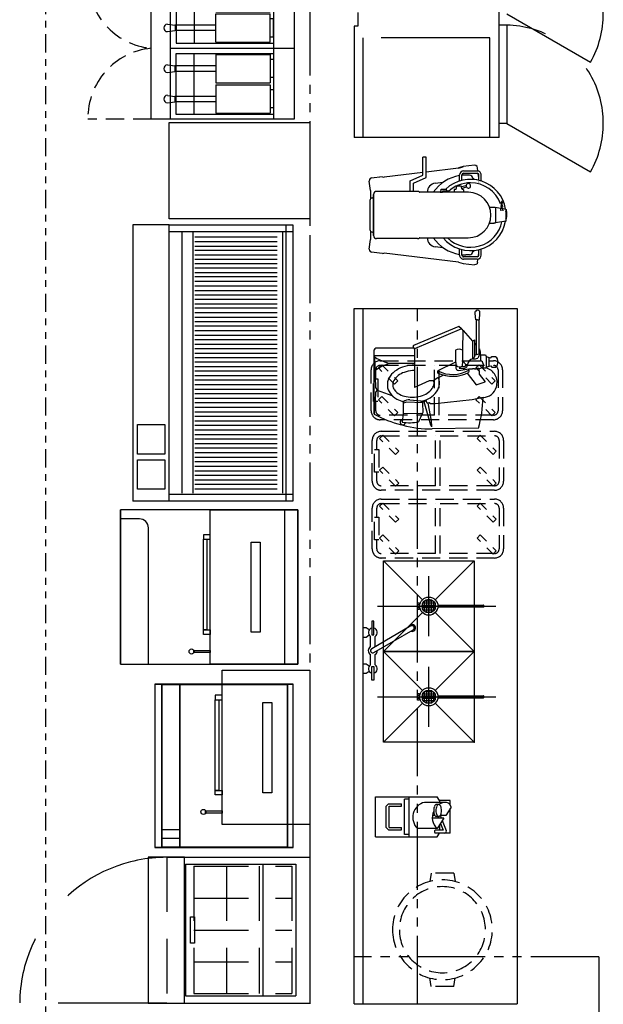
# Model space of a CAD drawing. Header units: inches. Extents: x -119 to 3951, y 0 to 4293.
# Tile 62 of 68: x 3233 to 3361, y 3670 to 3887. Entities that reach past the tile are written whole.
import ezdxf

# ---------------------------------------------------------------- set-up
doc = ezdxf.new("R2010")
doc.units = ezdxf.units.IN
doc.header["$LTSCALE"] = 48
doc.header["$MEASUREMENT"] = 0
for name, pattern in [('A1-DASH', [0.2383, 0.0833, -0.031, 0.031, -0.031, 0.031, -0.031]), ('A2-DASH', [0.5225, 0.3125, -0.042, 0.042, -0.042, 0.042, -0.042]), ('CENTER', [2, 1.25, -0.25, 0.25, -0.25]), ('DASHED', [0.75, 0.5, -0.25]), ('HIDDEN', [0.375, 0.25, -0.125]), ('L-DASH', [0.1249, 0.0833, -0.0416]), ('S-DASH', [0.082, 0.041, -0.041])]:
    doc.linetypes.add(name, pattern=pattern)
for name, color, linetype in [('200', 2, 'CONTINUOUS'), ('201', 2, 'HIDDEN'), ('204', 6, 'CONTINUOUS'), ('205', 1, 'CENTER'), ('206', 1, 'DASHED'), ('206-KCL-DS', 1, 'DASHED'), ('FS-DSH01', 1, 'S-DASH'), ('FS-DSH03', 1, 'L-DASH'), ('FS-DSHA2', 4, 'A2-DASH'), ('FS-EQCTR', 4, 'CONTINUOUS'), ('FS-EQPMT', 2, 'CONTINUOUS'), ('FS-HDS01', 6, 'A1-DASH'), ('FS-HDS02', 6, 'A2-DASH')]:
    doc.layers.add(name, color=color, linetype=linetype)

# ---------------------------------------------------------------- blocks, each defined once
blk = doc.blocks.new('F-3253')
at = {"layer": 'FS-EQPMT'}
for p, q in [((-6.5, -2.25), (-6.5, -1.75)), ((-6.5, -1.75), (-3.5, -1.75)), ((-5, 0), (-5, -0.5)), ((-5, -0.5), (-4.55, -1.17)), ((-3.5, -1.75), (-3.5, -2.25)), ((-3.45, -1.17), (-3, -0.5)), ((-3.13, -1.5), (-0.87, -1.5)), ((-3, -0.5), (-3, 0)), ((5.43, -10.41), (0.43, -1.75)), ((0.87, -1.5), (3.13, -1.5)), ((3, 0), (3, -0.5)), ((3, -0.5), (3.45, -1.17)), ((3.5, -1.75), (3.5, -2.25)), ((6.5, -1.75), (3.5, -1.75)), ((4.55, -1.17), (5, -0.5)), ((5, -0.5), (5, 0)), ((6.5, -2.25), (6.5, -1.75)), ((-3.5, -2.25), (-6.5, -2.25)), ((-3.13, -2.5), (-0.87, -2.5)), ((-0.43, -2.25), (4.57, -10.91)), ((0.87, -2.5), (3.13, -2.5)), ((3.5, -2.25), (6.5, -2.25))]:
    blk.add_line(p, q, dxfattribs=at)
for centre, radius, start, end in [((-4, -2), 1, 30, 165.5225), ((0, -2), 1, 30, 150), ((0, -2), 0.5, 30, 210), ((4, -2), 1, 14.4775, 150), ((-4, -2), 1, 194.4775, 330), ((0, -2), 1, 210, 270), ((4, -2), 1, 210, 345.5225), ((5, -10.66), 0.75, 161.8103, 78.1897), ((5, -10.66), 0.5, 210, 30)]:
    blk.add_arc(centre, radius, start, end, dxfattribs=at)
blk = doc.blocks.new('VHC020P')
at = {"layer": '200'}
for p, q in [((0.01, 0), (36, 0)), ((0.06, -1.25), (0.01, 0)), ((0.01, 0), (36, 0)), ((36, 0), (35.94, -1.25)), ((0, -0.01), (0, -0.01)), ((0, -0.01), (0, -30.52)), ((0, -30.52), (0, -0.01)), ((0.06, -1.25), (35.94, -1.25)), ((35.94, -1.25), (0.06, -1.25)), ((0.06, -1.25), (0.06, -25)), ((35.94, -1.25), (0.06, -1.25)), ((35.94, -25), (35.94, -1.25)), ((36, -0.01), (36, -0.01)), ((36, -0.01), (36, -30.52)), ((36, -30.52), (36, -0.01)), ((0.06, -25), (35.94, -25)), ((0.06, -25), (0.06, -29)), ((35.94, -25), (0.06, -25)), ((0.06, -25), (35.94, -25)), ((2, -25), (2, -29)), ((3.88, -25), (3.88, -29)), ((35.94, -29), (35.94, -25)), ((0.06, -29), (0.01, -30.5)), ((0.06, -29), (35.94, -29)), ((35.94, -29), (0.06, -29)), ((0.06, -29), (35.94, -29)), ((36, -30.5), (35.94, -29)), ((0, -30.52), (0, -30.52)), ((0.01, -30.5), (36, -30.5)), ((0.01, -30.5), (36, -30.5)), ((36, -30.52), (36, -30.52))]:
    blk.add_line(p, q, dxfattribs=at)
blk = doc.blocks.new('DA40061P')
at = {"layer": '200'}
for p, q in [((0, 0), (32.13, 0)), ((0, -31.5), (0, 0)), ((32.13, -31.5), (32.13, 0)), ((1.5, -3.1), (30.55, -3.1)), ((1.5, -27.4), (1.5, -3.1)), ((30.55, -27.4), (30.55, -3.1)), ((1.54, -10.35), (30.55, -10.35)), ((13.15, -25.46), (18.96, -25.46)), ((13.15, -26.28), (13.15, -25.46)), ((18.96, -25.46), (18.96, -26.28)), ((32.13, -27.65), (0, -27.65)), ((0, -27.65), (0, -35.65)), ((1.5, -27.4), (30.55, -27.4)), ((18.96, -26.28), (13.15, -26.28)), ((32.13, -35.65), (32.13, -27.65)), ((0, -35.65), (32.13, -35.65))]:
    blk.add_line(p, q, dxfattribs=at)
at = {"layer": '201'}
for p, q in [((1.99, -3.93), (30.05, -3.93)), ((1.99, -25.55), (1.99, -3.93)), ((9.05, -25.55), (9.05, -3.93)), ((16.05, -25.55), (16.05, -3.93)), ((23.05, -25.55), (23.05, -3.93)), ((30.05, -25.55), (30.05, -3.93)), ((1.99, -11.14), (30.05, -11.14)), ((1.99, -18.35), (30.05, -18.35)), ((1.99, -25.55), (30.05, -25.55)), ((0, -31.5), (32.13, -31.5))]:
    blk.add_line(p, q, dxfattribs=at)
at = {"layer": '206'}
blk.add_line((32.13, -31.5), (32.13, -64), dxfattribs=at)
blk.add_arc((32.5, -31.5), 32.5, 180, 269.344, dxfattribs=at)
blk = doc.blocks.new('VHG009P')
at = {"layer": '200'}
for p, q in [((0, -19.344), (0, 0)), ((0, 0), (34, 0)), ((34, 0), (34, -19.344)), ((7.125, -10.34375), (7.125, -8.34375)), ((7.125, -8.34375), (27, -8.34375)), ((27, -8.34375), (27, -10.34375)), ((27, -10.34375), (7.125, -10.34375)), ((34, -19.344), (0, -19.344)), ((6.5, -19.344), (5.5, -19.344)), ((5.5, -19.344), (5.5, -20.844)), ((6.5, -20.844), (6.5, -19.344)), ((26.5, -19.344), (27.5, -19.344)), ((26.5, -20.844), (26.5, -19.344)), ((27.5, -19.344), (27.5, -20.844)), ((31, -19.344), (31.5, -19.344)), ((31, -22.969), (31, -19.344)), ((31.5, -19.344), (31.5, -22.969)), ((5.5, -20.844), (6.5, -20.844)), ((6.5, -20.094), (26.5, -20.094)), ((6.5, -20.844), (6.5, -20.094)), ((26.5, -20.844), (6.5, -20.844)), ((26.5, -20.094), (26.5, -20.844)), ((27.5, -20.844), (26.5, -20.844)), ((31.5, -22.969), (31, -22.969))]:
    blk.add_line(p, q, dxfattribs=at)
blk.add_circle((31.25, -23.46875), 0.5625, dxfattribs=at)
blk = doc.blocks.new('e6c0108p')
at = {"layer": 'FS-DSH01'}
for p, q in [((-5.62, -5.16), (-2.09, -1.63)), ((-2.09, -1.63), (-1.38, -2.34)), ((1.38, -5.16), (4.91, -1.63)), ((4.91, -1.63), (5.62, -2.34)), ((-1.38, -2.34), (-4.91, -5.87)), ((5.62, -2.34), (2.09, -5.87)), ((-4.91, -5.87), (-5.62, -5.16)), ((2.09, -5.87), (1.38, -5.16)), ((-5.62, -26.66), (-2.09, -23.13)), ((-1.38, -23.84), (-4.91, -27.37)), ((-2.09, -23.13), (-1.38, -23.84)), ((1.38, -26.66), (4.91, -23.13)), ((5.62, -23.84), (2.09, -27.37)), ((4.91, -23.13), (5.62, -23.84)), ((-4.91, -27.37), (-5.62, -26.66)), ((2.09, -27.37), (1.38, -26.66))]:
    blk.add_line(p, q, dxfattribs=at)
at = {"layer": 'FS-DSH03'}
for p, q in [((-4.5, 0), (4.5, 0)), ((-6.5, -27), (-6.5, -2)), ((-5.5, -14), (-5.5, -2)), ((-4.5, -1), (4.5, -1)), ((5.5, -2), (5.5, -14)), ((6.5, -2), (6.5, -27)), ((5.5, -14), (-5.5, -14)), ((5.5, -15), (-5.5, -15)), ((-5.5, -27), (-5.5, -15)), ((5.5, -15), (5.5, -27)), ((-2.5, -28), (-4.5, -28)), ((-2.5, -27.5), (2.5, -27.5)), ((-2.5, -28.5), (-2.5, -27.5)), ((2.5, -27.5), (2.5, -28.5)), ((4.5, -28), (2.5, -28)), ((4.5, -29), (-4.5, -29)), ((2.5, -28.5), (-2.5, -28.5))]:
    blk.add_line(p, q, dxfattribs=at)
for centre, radius, start, end in [((-4.5, -2), 2, 90, 180), ((4.5, -2), 2, 0, 90), ((-4.5, -2), 1, 90, 180), ((4.5, -2), 1, 0, 90), ((-4.5, -27), 2, 180, 270), ((-4.5, -27), 1, 180, 270), ((4.5, -27), 1, 270, 0), ((4.5, -27), 2, 270, 0)]:
    blk.add_arc(centre, radius, start, end, dxfattribs=at)
blk = doc.blocks.new('HC00013P')
at = {"layer": '200'}
for p, q in [((10.92, 0), (25.06, 0)), ((13.37, -0.05), (10.92, 0)), ((23.87, 0), (23.87, -8.97)), ((13.84, -0.21), (13.37, -0.05)), ((15.77, -0.26), (13.84, -0.21)), ((16.18, -0.68), (15.04, -3.86)), ((16.18, -0.68), (15.77, -0.26)), ((16.76, -0.26), (16.18, -0.68)), ((23.55, -0.08), (16.76, -0.26)), ((20.72, -0.47), (20.67, -0.16)), ((21.5, -1.77), (20.72, -0.47)), ((22.08, -3.34), (21.5, -1.77)), ((25.44, -8.76), (25.44, -0.38)), ((22.34, -2.66), (22.08, -3.34)), ((22.1, -8.97), (22.1, -3.34)), ((8.47, -6.31), (8.57, -6)), ((11.02, -6.36), (9.15, -6.18)), ((11.02, -6.36), (11.13, -10.32)), ((13.32, -6.41), (11.02, -6.36)), ((13.53, -7.19), (13.32, -6.41)), ((13.76, -6.18), (13.63, -6.41)), ((13.42, -10.63), (13.53, -7.19)), ((14.05, -7.87), (13.84, -10.27)), ((25.83, -8.55), (25.27, -8.87)), ((26.04, -8.71), (25.83, -8.55)), ((10.97, -10.58), (9.2, -9.8)), ((11.13, -10.32), (10.97, -10.58)), ((11.28, -10.74), (10.97, -10.58)), ((13.37, -10.63), (11.28, -10.74)), ((13.58, -10.69), (13.37, -10.63)), ((13.84, -10.27), (13.58, -10.69)), ((13.63, -10.95), (13.63, -10.69)), ((25.29, -8.91), (16.82, -8.91)), ((18.27, -12.15), (16.82, -8.91)), ((29.72, -19.26), (25.29, -8.91)), ((30.21, -18.66), (26.04, -8.71)), ((7.79, -22.99), (7.69, -12.82)), ((8.21, -12.67), (8.1, -12.67)), ((8.57, -12.46), (8.21, -12.67)), ((9.46, -12.56), (8.21, -12.67)), ((13.68, -10.95), (8.57, -12.46)), ((13.37, -11.83), (9.46, -12.56)), ((13.16, -12.41), (13.42, -12.15)), ((13.16, -13.45), (13.16, -12.41)), ((13.47, -11.57), (13.37, -11.83)), ((13.42, -12.15), (13.37, -11.83)), ((13.84, -11.47), (13.47, -11.57)), ((13.94, -11.42), (13.84, -11.47)), ((18.27, -13.05), (18.27, -12.15)), ((14.05, -21.58), (13.16, -13.45)), ((19.51, -15.31), (19.05, -14.39)), ((19.96, -14.07), (20.43, -14.07)), ((22.28, -17.78), (20.43, -14.07)), ((20.56, -18.66), (20.88, -20.85)), ((20.98, -19.65), (20.98, -18.72)), ((22.59, -17.96), (21.5, -18.07)), ((22.6, -19.5), (21.5, -19.39)), ((22.34, -17.93), (22.28, -17.78)), ((22.6, -19.5), (22.49, -19.6)), ((25.04, -17.94), (22.59, -17.96)), ((25.05, -19.5), (22.6, -19.5)), ((29.37, -19.55), (25.05, -19.5)), ((29.63, -19.34), (29.37, -19.55)), ((29.74, -19.24), (29.63, -19.34)), ((29.72, -19.26), (30.21, -18.66)), ((14.57, -24.03), (14.05, -21.58)), ((19.95, -20.49), (17.36, -22.53)), ((20.36, -20.9), (20.11, -20.81)), ((20.64, -20.89), (20.36, -20.9)), ((20.64, -20.89), (20.88, -20.85)), ((20.88, -20.85), (20.93, -21.69)), ((20.88, -22.16), (20.93, -21.69)), ((22.49, -19.6), (21.76, -20.28)), ((21.87, -20.49), (21.76, -20.28)), ((21.87, -20.59), (21.87, -20.49)), ((23.22, -21.69), (23.12, -21.79)), ((27.03, -21.69), (23.22, -21.69)), ((29.37, -19.6), (27.03, -21.69)), ((27.03, -21.69), (27.27, -22.1)), ((17.36, -22.53), (18.07, -24.46)), ((19.76, -23.13), (18.07, -24.46)), ((20.15, -23.13), (19.76, -23.13)), ((20.88, -23.09), (20.15, -23.13)), ((20.98, -23.09), (20.88, -23.09)), ((20.89, -22.16), (20.89, -22.52)), ((20.95, -23.09), (20.95, -22.52)), ((21.29, -23.93), (21.24, -23.82)), ((23.54, -23.46), (22.6, -23.46)), ((23.38, -22.05), (23.12, -21.79)), ((23.54, -23.04), (23.27, -22.83)), ((23.64, -22.16), (23.38, -22.05)), ((24.11, -23.2), (23.54, -23.04)), ((24, -23.46), (23.54, -23.46)), ((23.95, -22.14), (23.64, -22.16)), ((27.27, -22.1), (23.95, -22.1)), ((23.95, -22.1), (24.2, -23.09)), ((24.11, -23.2), (24, -23.46)), ((24, -23.46), (24, -24.55)), ((31.69, -22.52), (24.06, -22.52)), ((24.11, -23.2), (24.2, -23.09)), ((31.69, -23.09), (24.2, -23.09)), ((25.41, -23.09), (25.26, -23.3)), ((26.56, -22.1), (26.09, -22.52)), ((31.69, -22.42), (33.1, -22.31)), ((31.69, -22.81), (31.69, -22.42)), ((31.69, -22.81), (31.69, -23.2)), ((31.69, -23.2), (33.1, -23.3)), ((33.1, -22.31), (33.53, -22.31)), ((33.1, -23.3), (33.53, -23.3)), ((21.24, -24.71), (21.09, -24.66)), ((21.29, -23.93), (21.14, -24.03)), ((21.14, -24.03), (21.14, -24.66)), ((23.64, -24.71), (21.24, -24.71)), ((21.24, -24.71), (21.5, -25.34)), ((21.54, -25.7), (21.24, -25.96)), ((21.24, -25.96), (21.29, -26.8)), ((21.61, -24.08), (21.29, -23.93)), ((21.5, -25.34), (23.38, -25.34)), ((21.5, -25.34), (21.54, -25.7)), ((22.02, -24.04), (21.61, -24.08)), ((23.38, -25.34), (23.34, -25.7)), ((23.34, -25.7), (23.64, -25.96)), ((23.64, -24.71), (23.38, -25.34)), ((23.64, -25.96), (23.59, -26.8)), ((24, -24.55), (23.64, -24.71)), ((23.64, -24.71), (23.64, -24.81))]:
    blk.add_line(p, q, dxfattribs=at)
for centre, radius, start, end in [((30.8, -11.23), 22.83, 150.5247, 166.7341), ((25.06, -0.38), 0.375, 0, 90), ((31.29, -5.3), 9.34, 145.3887, 163.5482), ((18.3, -7.21), 4.62, 127.0743, 151.5437), ((19.34, -7.53), 5.65, 139.5269, 147.7605), ((17.39, -6.01), 3.11, 94.1591, 127.0743), ((17.39, -6.01), 1.92, 94.1591, 127.0743), ((17.39, -6.01), 3.11, 61.2438, 94.1591), ((17.39, -6.01), 1.92, 61.2438, 94.1591), ((16.67, -7.33), 3.42, 36.7744, 61.2438), ((16.67, -7.33), 4.62, 36.7744, 61.2438), ((30.61, -12.27), 22.93, 164.9295, 181.385), ((9.13, -6.3), 0.579, 6.6841, 263.806), ((19.98, -7.85), 10.96, 171.2652, 190.2764), ((13.47, -6.62), 0.261, 53.1301, 126.8699), ((12.24, -7.6), 1.83, 351.4587, 40.4321), ((19.66, -7.95), 6.17, 151.5437, 166.0876), ((19.66, -7.95), 4.97, 151.5437, 169.3138), ((18.3, -7.21), 3.42, 127.0743, 151.5437), ((15.43, -8.26), 4.97, 19.0043, 36.7744), ((15.43, -8.26), 6.17, 19.0043, 36.7744), ((13.41, -8.95), 8.3, 4.1591, 19.0043), ((21.76, -8.35), 7.11, 169.3138, 184.1591), ((13.41, -8.95), 7.11, 4.1591, 19.0043), ((13.41, -8.95), 7.11, 0.3247, 4.1591), ((13.41, -8.95), 8.3, 0.278, 4.1591), ((21.76, -8.35), 8.3, 194.6451, 199.0043), ((21.76, -8.35), 7.11, 184.1591, 199.0043), ((19.74, -9.04), 4.97, 199.0043, 216.7744), ((14.68, -10.7), 1.03, 193.9862, 224.1231), ((19.74, -9.04), 6.17, 199.0043, 216.7744), ((18.5, -9.97), 4.62, 216.7744, 241.2438), ((18.5, -9.97), 3.42, 216.7744, 241.2438), ((17.78, -11.29), 1.92, 241.2438, 274.1591), ((17.78, -11.29), 3.11, 241.2438, 274.1591), ((17.78, -11.29), 1.92, 274.1591, 286.7761), ((17.78, -11.29), 3.11, 274.1591, 292.2274), ((12.92, -17.06), 6.69, 23.57, 36.8959), ((26.86, -17.29), 7.61, 154.9924, 207.5376), ((26.86, -17.29), 7.19, 153.4164, 210.0291), ((21.2, -18.61), 0.634, 55.5613, 184.5758), ((22.57, -18.78), 1.23, 145.6702, 209.7476), ((22.1, -19.7), 0.675, 153.1797, 239.5999), ((23.68, -18.72), 1.57, 330.5409, 29.9755), ((21.87, -19.7), 0.892, 177.021, 269.7062), ((21.77, -21.94), 1.35, 6.4132, 86.0243), ((15.55, 4.91), 28.96, 254.4547, 268.0529), ((22.03, -23.13), 1.05, 178.0393, 221.2688), ((22.05, -23.49), 0.548, 267.2739, 2.7273), ((24.76, -22.08), 1.67, 170.0959, 206.9658), ((24.32, -20.88), 2.6, 263.0888, 291.1613), ((33.24, -22.81), 0.577, 300.9022, 59.0978), ((17.71, -23.91), 3.14, 182.1604, 255.4082), ((17.92, -23.83), 3.28, 252.2101, 345.4116), ((22.24, -26.09), 1.18, 216.7985, 279.9841), ((22.64, -26.09), 1.18, 260.0159, 323.2015)]:
    blk.add_arc(centre, radius, start, end, dxfattribs=at)
blk = doc.blocks.new('HC00474P')
at = {"layer": '200'}
for p, q in [((0, 0), (0, -13.59)), ((0, 0), (8.81, 0)), ((8.81, 0), (8.81, -13.59)), ((0, -7.45), (8.81, -7.45)), ((1.81, -13.59), (1.81, -9.28)), ((7.6, -15.14), (7.6, -10.83)), ((4.09, -15.08), (4.09, -12.54)), ((4.72, -13.09), (4.72, -12.56)), ((0, -13.59), (0.78, -14.09)), ((0.78, -16.48), (0.78, -14.09)), ((0.84, -14.09), (0.78, -14.09)), ((0.84, -15.29), (0.84, -13.2)), ((3.58, -14.74), (1.43, -15.6)), ((1.48, -14.91), (1.48, -13.21)), ((2.57, -14.09), (1.48, -14.09)), ((2.94, -14.32), (1.48, -14.91)), ((4.09, -15.08), (1.81, -13.59)), ((4.46, -13.72), (4.09, -13.86)), ((4.7, -14.29), (4.09, -14.54)), ((4.46, -14), (4.46, -13.41)), ((4.46, -14), (4.46, -13.41)), ((4.72, -15.48), (4.72, -14.31)), ((7.13, -14), (7.13, -13.41)), ((8.03, -14.09), (7.6, -14.09)), ((8.03, -14.09), (8.81, -13.59)), ((8.03, -16.48), (8.03, -14.09)), ((0.78, -16.48), (6.24, -16.48)), ((6.57, -16.69), (4.72, -15.48)), ((7.06, -16.48), (8.03, -16.48))]:
    blk.add_line(p, q, dxfattribs=at)
for centre, radius, start, end in [((4.28, -11.64), 3.42, 13.6467, 136.4165), ((1.12, -13.35), 0.34, 104.9092, 122.7324), ((1.16, -13.49), 0.484, 90, 104.9092), ((1.16, -13.49), 0.484, 75.0908, 90), ((1.19, -13.35), 0.34, 57.2676, 75.0908), ((4.28, -15.95), 3.42, 65.6183, 136.4165), ((5.25, -13.88), 0.956, 114.9163, 138.2772), ((5.58, -14.58), 1.72, 100.8914, 114.9163), ((5.79, -15.69), 2.85, 90, 100.8914), ((5.79, -15.69), 2.85, 79.1086, 90), ((6, -14.58), 1.72, 65.0837, 79.1086), ((6.33, -13.88), 0.956, 41.7228, 65.0837), ((0.98, -13.2), 0.132, 147.2022, 180), ((1.06, -13.26), 0.235, 122.7324, 147.2022), ((1.25, -13.26), 0.235, 32.7978, 57.2676), ((1.34, -13.22), 0.144, 6.0712, 38.9411), ((4.75, -13.46), 0.297, 134.7174, 171.6927), ((4.77, -13.95), 0.309, 138.2772, 180), ((4.77, -13.95), 0.309, 180, 221.7228), ((5.25, -14.38), 0.956, 114.9163, 138.2772), ((5.25, -13.51), 0.956, 221.7228, 245.0837), ((5.58, -15.07), 1.72, 100.8914, 114.9163), ((5.58, -12.82), 1.72, 245.0837, 259.1086), ((5.79, -16.18), 2.85, 90, 100.8914), ((5.79, -11.71), 2.85, 259.1086, 270), ((5.79, -16.18), 2.85, 79.1086, 90), ((5.79, -11.71), 2.85, 270, 280.8914), ((6, -15.07), 1.72, 65.0837, 79.1086), ((6, -12.82), 1.72, 280.8914, 294.9163), ((6.29, -15.38), 1.33, 282.094, 10.4862), ((6.33, -14.38), 0.956, 41.7228, 65.0837), ((6.33, -13.51), 0.956, 294.9163, 318.2772), ((6.83, -13.46), 0.297, 8.3073, 45.2826), ((6.81, -13.95), 0.309, 0, 41.7228), ((6.81, -13.95), 0.309, 318.2772, 0), ((4.28, -15.95), 3.42, 13.6467, 34.157), ((7.6, -15.14), 7.105427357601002e-15, 270, 89.221), ((1.22, -15.29), 0.375, 180, 304.9712)]:
    blk.add_arc(centre, radius, start, end, dxfattribs=at)
at = {"layer": '204'}
for p, q in [((1.53, -2.84), (2.03, -2.34)), ((1.53, -2.84), (1.53, -5.72)), ((2.03, -2.34), (6.78, -2.34)), ((2.03, -2.98), (6.78, -2.98)), ((2.03, -2.98), (2.03, -5.72)), ((6.78, -2.34), (7.28, -2.84)), ((6.78, -2.98), (6.78, -5.72)), ((7.28, -2.84), (7.28, -5.72)), ((0.53, -6.4), (8.28, -6.4)), ((0.53, -7.45), (0.53, -6.4)), ((1.53, -5.72), (2.03, -5.72)), ((6.78, -5.72), (7.28, -5.72)), ((8.28, -7.45), (8.28, -6.4))]:
    blk.add_line(p, q, dxfattribs=at)
blk = doc.blocks.new('FSA029P')
at = {"layer": '201'}
for p, q in [((-0.75, 2.52), (0.75, 2.52)), ((-0.75, 2.14), (-0.75, 2.52)), ((0.75, 2.52), (0.75, 2.14)), ((0.75, 2.14), (-0.75, 2.14)), ((-0.62, 2.14), (-0.62, 1.9)), ((0.62, 2.14), (0.62, 1.9)), ((-0.19, -1.99), (-0.19, -12)), ((0.19, -1.99), (0.19, -12))]:
    blk.add_line(p, q, dxfattribs=at)
blk.add_circle((0, 0), 2, dxfattribs=at)
blk.add_arc((0, -12), 0.188, 180, 0, dxfattribs=at)
at = {"layer": '204'}
for p, q in [((-0.38, 2.14), (-0.38, 2.52)), ((0.38, 2.52), (0.38, 2.14)), ((-6.59, 0), (6.59, 0)), ((-2, 0), (2, 0)), ((1.5, 0), (-1.5, 0)), ((1.41, 0.5), (-1.41, 0.5)), ((-1.37, -0.6), (-1.37, 0.6)), ((1.12, 1), (-1.12, 1)), ((-0.87, -1.22), (-0.87, 1.22)), ((-0.38, -1.45), (-0.38, 1.45)), ((0.13, -1.49), (0.13, 1.49)), ((0.62, -1.36), (0.62, 1.36)), ((1.13, -0.99), (1.13, 0.99)), ((1.41, -0.5), (-1.41, -0.5)), ((1.12, -1), (-1.12, -1))]:
    blk.add_line(p, q, dxfattribs=at)
blk.add_circle((0, 0), 1.5, dxfattribs=at)
at = {"layer": '205'}
blk.add_line((0, 11.31), (0, -14.76), dxfattribs=at)
blk = doc.blocks.new('e4c0202p')
at = {"layer": 'FS-DSH03'}
for p, q in [((0, -31.5), (0, -45.5)), ((15.62, -31.5), (15.62, -45.5)), ((46.88, -31.5), (46.88, -45.5))]:
    blk.add_line(p, q, dxfattribs=at)
for centre, start, end in [((0.23, -30.03), 269.1588, 354.5619), ((15.85, -30.03), 269.1588, 354.5619), ((46.65, -30.03), 185.4381, 270.8412)]:
    blk.add_arc(centre, 15.47, start, end, dxfattribs=at)
at = {"layer": 'FS-EQPMT'}
for p, q in [((0, 0), (0, -31.5)), ((15.62, 0), (0, 0)), ((11.81, 0), (3.81, 0)), ((3.81, -23.38), (3.81, 0)), ((15.62, 0), (46.88, 0)), ((15.62, 0), (15.62, -31.5)), ((31.25, -27.25), (31.25, 0)), ((46.88, 0), (46.88, -31.5)), ((11.81, -23.38), (11.81, 0)), ((15.62, -31.5), (15.62, 0)), ((3.81, -4.5), (0, -4.5)), ((15.62, -4.5), (11.81, -4.5)), ((15.62, -4.5), (46.88, -4.5)), ((16.63, -4.5), (16.63, -26)), ((16.94, -17.25), (16.94, -5.25)), ((23.23, -5.25), (16.94, -5.25)), ((18.09, -4.5), (18.09, -5.25)), ((22.09, -4.5), (18.09, -4.5)), ((22.09, -4.5), (22.09, -5.25)), ((23.23, -17.25), (23.23, -5.25)), ((29.92, -5.25), (23.64, -5.25)), ((23.64, -17.25), (23.64, -5.25)), ((28.78, -4.5), (24.78, -4.5)), ((24.78, -4.5), (24.78, -5.25)), ((28.78, -4.5), (28.78, -5.25)), ((29.92, -17.25), (29.92, -5.25)), ((30.13, -26), (30.13, -4.5)), ((32.38, -26), (32.38, -4.5)), ((32.58, -17.25), (32.58, -5.25)), ((32.58, -5.25), (38.86, -5.25)), ((33.72, -4.5), (33.72, -5.25)), ((33.72, -4.5), (37.72, -4.5)), ((37.72, -4.5), (37.72, -5.25)), ((38.86, -17.25), (38.86, -5.25)), ((39.27, -5.25), (45.56, -5.25)), ((39.27, -17.25), (39.27, -5.25)), ((40.41, -4.5), (44.41, -4.5)), ((40.41, -4.5), (40.41, -5.25)), ((44.41, -4.5), (44.41, -5.25)), ((45.56, -17.25), (45.56, -5.25)), ((45.88, -4.5), (45.88, -26)), ((1.81, -26.75), (1.81, -7.25)), ((1.81, -7.25), (3.81, -7.25)), ((11.81, -7.25), (13.81, -7.25)), ((13.81, -7.25), (13.81, -26.75)), ((23.23, -17.25), (16.94, -17.25)), ((19.48, -17.25), (19.48, -26.27)), ((20.66, -17.25), (20.66, -26.27)), ((29.92, -17.25), (23.64, -17.25)), ((26.17, -17.25), (26.17, -26.27)), ((27.36, -17.25), (27.36, -26.27)), ((32.58, -17.25), (38.86, -17.25)), ((35.14, -17.25), (35.14, -26.27)), ((36.33, -17.25), (36.33, -26.27)), ((39.27, -17.25), (45.56, -17.25)), ((41.84, -17.25), (41.84, -26.27)), ((43.02, -17.25), (43.02, -26.27)), ((11.81, -23.38), (3.81, -23.38)), ((16.63, -22), (30.13, -22)), ((45.88, -22), (32.38, -22)), ((16.63, -26), (30.13, -26)), ((45.88, -26), (32.38, -26)), ((0, -27.25), (15.62, -27.25)), ((13.81, -26.75), (1.81, -26.75)), ((46.88, -27.25), (15.62, -27.25)), ((19.26, -27.94), (19.48, -26.27)), ((19.48, -26.2), (20.66, -26.2)), ((20.88, -27.94), (20.66, -26.27)), ((25.95, -27.94), (26.17, -26.27)), ((26.17, -26.2), (27.36, -26.2)), ((27.58, -27.94), (27.36, -26.27)), ((34.92, -27.94), (35.14, -26.27)), ((36.33, -26.2), (35.14, -26.2)), ((36.55, -27.94), (36.33, -26.27)), ((41.62, -27.94), (41.84, -26.27)), ((43.02, -26.2), (41.84, -26.2)), ((43.24, -27.94), (43.02, -26.27)), ((0, -31.5), (15.62, -31.5)), ((46.88, -31.5), (15.62, -31.5))]:
    blk.add_line(p, q, dxfattribs=at)
for centre in [(20.07, -27.94), (26.76, -27.94), (35.74, -27.94), (42.43, -27.94)]:
    blk.add_arc(centre, 0.812, 180, 0, dxfattribs=at)
blk = doc.blocks.new('HC00272P')
at = {"layer": '200'}
for p, q in [((2.57, -2.34), (2.78, -0.61)), ((2.9, -0.31), (2.78, -0.61)), ((3.16, -0.12), (2.9, -0.31)), ((3.48, -0.07), (3.16, -0.12)), ((3.48, -0.07), (5.6, -0.34)), ((7.45, -0.34), (5.6, -0.34)), ((5.77, -10.73), (5.77, -1.7)), ((15.49, -0.92), (6.46, -0.92)), ((6.46, -1.01), (6.46, -0.92)), ((15.49, -1.01), (6.46, -1.01)), ((7.22, -0.86), (7.22, -0.77)), ((14.19, -0.23), (7.77, -0.23)), ((16.35, -0.34), (14.52, -0.34)), ((14.74, -0.86), (14.74, -0.77)), ((15.49, -1.01), (15.49, -0.92)), ((16.19, -10.73), (16.19, -1.7)), ((16.35, -0.34), (18.48, -0.07)), ((18.8, -0.12), (18.48, -0.07)), ((19.05, -0.31), (18.8, -0.12)), ((19.18, -0.61), (19.05, -0.31)), ((19.18, -0.61), (19.47, -3)), ((0.57, -19.75), (2.58, -3.36)), ((2.49, -3), (2.57, -2.33)), ((2.49, -3), (2.57, -3.31)), ((20.37, -11.88), (19.33, -3.36)), ((19.41, -3), (19.34, -2.33)), ((19.41, -3), (19.34, -3.31)), ((16.19, -9.12), (18.49, -9.12)), ((16.19, -9.88), (18.01, -9.88)), ((18.01, -9.88), (19.26, -12.62)), ((18.49, -9.12), (19.74, -11.88)), ((5.95, -11.25), (5.95, -21.93)), ((5.95, -12.88), (5.95, -12.88)), ((16, -21.96), (16, -11.25)), ((16.01, -12.88), (16, -12.88)), ((19.26, -12.62), (23.75, -12.62)), ((19.74, -11.88), (23.75, -11.88)), ((21.34, -19.75), (20.46, -12.62)), ((23.75, -12.62), (23.75, -11.88)), ((3.73, -16.42), (3.96, -14.64)), ((18, -14.64), (18.22, -16.42)), ((16, -15.76), (16.02, -15.87)), ((16.18, -16.25), (16, -16.25)), ((16.02, -15.87), (16.69, -15.93)), ((16.02, -15.87), (16.02, -16.25)), ((16.28, -16.35), (16.28, -17.45)), ((16.69, -17.06), (16.28, -17.1)), ((16.69, -15.93), (16.69, -17.06)), ((16.18, -17.54), (16, -17.54)), ((16.54, -18.81), (16, -18.81)), ((16.6, -19.16), (16.6, -18.87)), ((17.33, -19.35), (16.6, -19.16)), ((17.33, -20.36), (17.33, -19.35)), ((0.3, -20.82), (0, -23.27)), ((0.57, -19.78), (0.3, -20.82)), ((1.27, -23.9), (1.27, -20.89)), ((1.77, -23.9), (1.77, -20.89)), ((2.14, -20.01), (3.48, -20.01)), ((2.14, -20.52), (3.34, -20.52)), ((2.19, -22.2), (2.19, -21.4)), ((16.54, -20.9), (16, -20.9)), ((16.6, -20.55), (17.33, -20.36)), ((16.6, -20.84), (16.6, -20.55)), ((17.14, -21.57), (16.86, -20.49)), ((17.06, -21.59), (17.53, -21.46)), ((17.45, -21.48), (17.16, -20.41)), ((18.47, -20.01), (19.82, -20.01)), ((18.61, -20.52), (19.82, -20.52)), ((19.76, -22.2), (19.76, -21.4)), ((20.19, -20.89), (20.19, -23.9)), ((20.7, -20.89), (20.7, -23.9)), ((21.34, -19.78), (21.6, -20.82)), ((21.65, -20.82), (21.4, -19.78)), ((21.95, -23.27), (21.65, -20.82)), ((0.05, -23.6), (0, -23.27)), ((0.24, -23.87), (0.05, -23.6)), ((0.54, -23.99), (0.24, -23.87)), ((21.41, -23.99), (21.71, -23.87)), ((21.71, -23.87), (21.92, -23.6)), ((21.92, -23.6), (21.95, -23.27)), ((0.54, -23.99), (1.28, -24.07)), ((1.86, -24.15), (2.81, -24.28)), ((2.14, -24.28), (3.34, -24.28)), ((2.14, -24.78), (3.48, -24.78)), ((18.47, -24.78), (19.82, -24.78)), ((18.61, -24.28), (19.82, -24.28)), ((19.17, -24.28), (20.1, -24.14)), ((20.67, -24.07), (21.41, -23.99)), ((9.22, -26.63), (9.22, -27.61)), ((9.23, -27.6), (9.23, -27.93)), ((9.66, -30.18), (9.24, -27.95)), ((12.74, -27.89), (12.49, -29.14)), ((12.74, -26.63), (12.74, -27.89)), ((12.3, -30.18), (9.66, -30.18)), ((9.73, -30.18), (9.73, -30.28)), ((9.73, -30.28), (10.54, -30.37)), ((11.42, -30.37), (10.54, -30.37)), ((12.22, -30.28), (11.42, -30.37)), ((12.08, -29.08), (11.93, -29.08)), ((12.08, -29.58), (11.93, -29.58)), ((12.08, -29.14), (12.54, -29.14)), ((12.08, -29.52), (12.54, -29.52)), ((12.22, -30.18), (12.22, -30.28)), ((12.42, -29.52), (12.3, -30.18)), ((12.46, -29.37), (12.46, -29.3)), ((12.52, -29.24), (13.89, -29.24)), ((12.52, -29.42), (13.89, -29.42)), ((13.18, -29.36), (13.18, -29.3)), ((13.95, -29.36), (13.95, -29.3))]:
    blk.add_line(p, q, dxfattribs=at)
for centre, radius, start, end in [((6.46, -1.7), 0.687, 90, 180), ((7.16, -0.86), 0.0603, 270, 0), ((7.77, -0.77), 0.542, 90, 180), ((14.19, -0.77), 0.542, 0, 90), ((14.81, -0.86), 0.0722, 180, 270), ((15.49, -1.7), 0.699, 0, 90), ((2.33, -3.37), 0.256, 351.8584, 14.0476), ((19.58, -3.37), 0.256, 165.9524, 188.1416), ((6.46, -10.73), 0.687, 180, 222.8781), ((15.49, -10.73), 0.69, 317.1179, 0), ((5.95, -14.89), 2.01, 90, 172.754), ((5.83, -11.25), 0.12, 0, 41.22), ((16.13, -11.25), 0.128, 138.7867, 180), ((16.01, -14.89), 2, 7.2527, 90), ((10.98, -21.4), 8.78, 124.8918, 170.9242), ((10.98, -21.4), 8.79, 9.0663, 55.1158), ((10.98, -22.4), 7.86, 129.7188, 260.3127), ((10.98, -22.4), 7.87, 279.6936, 43.4514), ((16.18, -16.35), 0.0963, 359.7389, 90), ((16.18, -17.45), 0.0963, 270, 0), ((16.53, -18.87), 0.0722, 0, 78.7863), ((2.14, -20.89), 0.88, 90, 180), ((2.14, -20.89), 0.373, 90, 180), ((10.98, -21.4), 8.78, 174.2565, 180), ((16.53, -20.84), 0.0614, 281.2202, 0), ((17.41, -21.95), 0.503, 134.0388, 76.3062), ((10.98, -21.4), 8.78, 0, 5.7423), ((19.82, -20.89), 0.88, 0, 90), ((19.82, -20.89), 0.374, 0, 90), ((21.64, -19.72), 0.254, 185.4412, 194.0313), ((2.95, -22.2), 0.759, 180, 268.734), ((3.18, -23.02), 0.253, 166.1905, 264.5688), ((10.98, -21.92), 5.02, 180, 359.4568), ((18.78, -23.02), 0.253, 272.7041, 13.7807), ((19.01, -22.2), 0.759, 271.2933, 0), ((2.14, -23.9), 0.879, 180, 270), ((2.14, -23.9), 0.374, 180, 270), ((18.28, -24.22), 0.0649, 248.2148, 270), ((19.31, -23.99), 0.313, 270, 276.5608), ((19.82, -23.9), 0.88, 270, 0), ((19.82, -23.9), 0.374, 270, 0), ((9.17, -27.96), 0.0732, 9.4612, 30.9331), ((10.24, -30.17), 0.012, 270, 0), ((11.72, -30.17), 0.0241, 180, 270), ((12.65, -29.3), 0.198, 127.5553, 180), ((12.52, -29.3), 0.0602, 90, 180), ((12.52, -29.36), 0.0601, 180, 270), ((12.65, -29.37), 0.193, 180, 230.2134), ((13.13, -28.75), 0.492, 233.9737, 268.5994), ((13.13, -29.93), 0.506, 91.3737, 125.2236), ((13.24, -29.3), 0.0602, 90, 180), ((13.24, -29.36), 0.0601, 180, 270), ((13.92, -28.75), 0.499, 232.8634, 267.2151), ((13.92, -29.93), 0.507, 92.7251, 126.3239), ((13.89, -29.3), 0.0603, 0, 90), ((13.89, -29.36), 0.0602, 270, 0)]:
    blk.add_arc(centre, radius, start, end, dxfattribs=at)
at = {"layer": '201'}
blk.add_arc((16.13, -21.01), 0.0868, 213.7041, 219.8243, dxfattribs=at)
blk.add_arc((16.13, -21.01), 0.0868, 213.7041, 219.8243, dxfattribs=at)
blk.add_arc((16.13, -21.01), 0.0868, 213.7041, 219.8243, dxfattribs=at)
blk.add_arc((16.13, -21.01), 0.0868, 213.7041, 219.8243, dxfattribs=at)
blk.add_arc((16.13, -21.01), 0.0868, 213.7041, 219.8243, dxfattribs=at)
blk.add_arc((16.13, -21.01), 0.0868, 213.7041, 219.8243, dxfattribs=at)
blk.add_arc((16.13, -21.01), 0.0868, 213.7041, 219.8243, dxfattribs=at)
at = {"layer": '204'}
blk.add_line((12.74, -27.93), (9.23, -27.93), dxfattribs=at)
for start, end in [(135.004, 258.0662), (0, 43.0807), (290.5234, 0)]:
    blk.add_arc((10.98, -22.4), 7.11, start, end, dxfattribs=at)
blk = doc.blocks.new('e2d0106p')
at = {"layer": 'FS-DSH03'}
for p, q in [((-12.5, 2.5), (-10.63, 2.81)), ((-12.5, 2.5), (-12.5, -2.5)), ((12.5, 2.5), (10.63, 2.81)), ((12.5, 2.5), (12.5, -2.5)), ((-12.5, -2.5), (-10.63, -2.81)), ((12.5, -2.5), (10.63, -2.81))]:
    blk.add_line(p, q, dxfattribs=at)
for radius in [11, 9.5]:
    blk.add_circle((0, 0), radius, dxfattribs=at)
blk = doc.blocks.new('VHE011P')
at = {"layer": '200'}
for p, q in [((0, 0), (0, -39.125)), ((34, 0), (0, 0)), ((34, -39.125), (34, 0)), ((0, -3), (34, -3)), ((34, -33), (4, -33)), ((2, -35), (2, -39.125)), ((0, -39.125), (34, -39.125)), ((34, -39.125), (0, -39.125)), ((0, -39.125), (0, -39.125)), ((0, -39.125), (34, -39.125)), ((34, -39.125), (34, -39.125))]:
    blk.add_line(p, q, dxfattribs=at)
blk.add_arc((4, -35), 2, 90, 180, dxfattribs=at)
blk = doc.blocks.new('VHQ074P')
at = {"layer": '200'}
for p, q in [((0, 0), (61, 0)), ((0, -27.25), (0, 0)), ((1.5, -27.25), (1.5, 0)), ((59.5, 0), (59.5, -27.25)), ((0, -1.5), (61, -1.5)), ((61, 0), (61, -27.25)), ((59.18, -2.21), (1.73, -2.21)), ((2.71, -21.59), (2.71, -3.46)), ((3.7, -21.59), (3.7, -3.46)), ((4.71, -21.59), (4.71, -3.46)), ((5.65, -21.59), (5.65, -3.46)), ((6.65, -21.59), (6.65, -3.46)), ((7.58, -21.59), (7.58, -3.46)), ((8.59, -21.59), (8.59, -3.46)), ((9.52, -21.59), (9.52, -3.46)), ((10.52, -21.59), (10.52, -3.46)), ((11.46, -21.59), (11.46, -3.46)), ((12.46, -21.59), (12.46, -3.46)), ((13.46, -21.59), (13.46, -3.46)), ((14.48, -21.59), (14.48, -3.46)), ((15.49, -21.59), (15.49, -3.46)), ((16.42, -21.59), (16.42, -3.46)), ((17.42, -21.59), (17.42, -3.46)), ((18.36, -21.59), (18.36, -3.46)), ((19.36, -21.59), (19.36, -3.46)), ((20.36, -21.59), (20.36, -3.46)), ((21.36, -21.59), (21.36, -3.46)), ((22.33, -21.59), (22.33, -3.46)), ((23.33, -21.59), (23.33, -3.46)), ((24.33, -21.59), (24.33, -3.46)), ((25.33, -21.59), (25.33, -3.46)), ((26.33, -21.59), (26.33, -3.46)), ((27.33, -21.59), (27.33, -3.46)), ((28.33, -21.59), (28.33, -3.46)), ((29.26, -21.59), (29.26, -3.46)), ((30.26, -21.59), (30.26, -3.46)), ((31.26, -21.59), (31.26, -3.46)), ((32.26, -21.59), (32.26, -3.46)), ((33.24, -21.59), (33.24, -3.46)), ((34.24, -21.59), (34.24, -3.46)), ((35.24, -21.59), (35.24, -3.46)), ((36.24, -21.59), (36.24, -3.46)), ((37.24, -21.59), (37.24, -3.46)), ((38.24, -21.59), (38.24, -3.46)), ((39.24, -21.59), (39.24, -3.46)), ((40.24, -21.59), (40.24, -3.46)), ((41.24, -21.59), (41.24, -3.46)), ((42.24, -21.59), (42.24, -3.46)), ((43.24, -21.59), (43.24, -3.46)), ((44.24, -21.59), (44.24, -3.46)), ((45.24, -21.59), (45.24, -3.46)), ((46.24, -21.59), (46.24, -3.46)), ((47.24, -21.59), (47.24, -3.46)), ((48.24, -21.59), (48.24, -3.46)), ((49.24, -21.59), (49.24, -3.46)), ((50.24, -21.59), (50.24, -3.46)), ((51.24, -21.59), (51.24, -3.46)), ((52.24, -21.59), (52.24, -3.46)), ((53.24, -21.59), (53.24, -3.46)), ((54.24, -21.59), (54.24, -3.46)), ((55.24, -21.59), (55.24, -3.46)), ((56.24, -21.59), (56.24, -3.46)), ((57.24, -21.59), (57.24, -3.46)), ((58.24, -21.59), (58.24, -3.46)), ((59.18, -21.96), (1.73, -21.96)), ((1.73, -24.46), (59.18, -24.46)), ((61, -27.25), (0, -27.25))]:
    blk.add_line(p, q, dxfattribs=at)

msp = doc.modelspace()

# ---------------------------------------------------------------- linework, layer by layer
at = {"layer": '200'}
for p, q in [((3338.47, 3861.26), (3338.47, 3913.39)), ((3307.34, 3888.83), (3307.34, 3885.83)), ((3307.34, 3885.83), (3306.47, 3885.83)), ((3306.47, 3885.83), (3306.47, 3861.26)), ((3340.19, 3886.08), (3338.47, 3886.08)), ((3340.19, 3886.08), (3340.19, 3864.39)), ((3340.19, 3864.39), (3338.47, 3864.39)), ((3338.47, 3861.26), (3306.47, 3861.26))]:
    msp.add_line(p, q, dxfattribs=at)
at = {"layer": '206'}
for p, q in [((3308.47, 3861.26), (3308.47, 3883.26)), ((3336.47, 3883.26), (3308.47, 3883.26)), ((3336.47, 3861.26), (3336.47, 3883.26))]:
    msp.add_line(p, q, dxfattribs=at)
at = {"layer": '206-KCL-DS'}
for p, q in [((3340.19, 3888.58), (3358.66, 3877.91)), ((3340.19, 3864.39), (3358.66, 3853.72))]:
    msp.add_line(p, q, dxfattribs=at)
for centre in [(3339.78, 3888.58), (3339.78, 3864.39)]:
    msp.add_arc(centre, 21.69, 330.5366, 88.9267, dxfattribs=at)
at = {"layer": 'FS-DSHA2'}
msp.add_line((3320.47, 3670.29), (3320.47, 3823.62), dxfattribs=at)
at = {"layer": 'FS-EQCTR'}
for p, q in [((3306.47, 3670.29), (3306.47, 3823.62)), ((3306.47, 3823.62), (3342.47, 3823.62)), ((3308.47, 3670.29), (3308.47, 3823.62)), ((3342.47, 3823.62), (3342.47, 3670.29)), ((3312.97, 3767.96), (3332.97, 3767.96)), ((3312.97, 3747.96), (3312.97, 3767.96)), ((3321.55, 3759.38), (3312.97, 3767.96)), ((3332.97, 3767.96), (3324.38, 3759.38)), ((3332.97, 3767.96), (3332.97, 3747.96)), ((3321.55, 3756.55), (3312.97, 3747.96)), ((3332.97, 3747.96), (3324.38, 3756.55)), ((3312.97, 3747.96), (3332.97, 3747.96)), ((3312.97, 3727.96), (3312.97, 3747.96)), ((3332.97, 3747.96), (3312.97, 3747.96)), ((3321.55, 3739.38), (3312.97, 3747.96)), ((3332.97, 3747.96), (3324.38, 3739.38)), ((3332.97, 3747.96), (3332.97, 3727.96)), ((3321.55, 3736.55), (3312.97, 3727.96)), ((3332.97, 3727.96), (3324.38, 3736.55)), ((3332.97, 3727.96), (3312.97, 3727.96)), ((3306.47, 3670.29), (3342.47, 3670.29))]:
    msp.add_line(p, q, dxfattribs=at)
for centre in [(3322.97, 3757.96), (3322.97, 3737.96)]:
    msp.add_circle(centre, 2, dxfattribs=at)
for p in [(3332.97, 3747.96), (3332.97, 3727.96)]:
    msp.add_point(p, dxfattribs=at)
at = {"layer": 'FS-EQPMT'}
for p, q in [((3265.71, 3842.07), (3257.71, 3842.07)), ((3257.71, 3842.07), (3257.71, 3781.07)), ((3265.71, 3781.07), (3257.71, 3781.07))]:
    msp.add_line(p, q, dxfattribs=at)
for points in [[(3296.71, 3864.6), (3296.71, 3843.37), (3265.7, 3843.37), (3265.7, 3864.6)], [(3258.74, 3798), (3264.74, 3798), (3264.74, 3791.5), (3258.74, 3791.5)], [(3258.74, 3790.25), (3264.74, 3790.25), (3264.74, 3783.75), (3258.74, 3783.75)]]:
    msp.add_lwpolyline(points, close=True, dxfattribs=at)
at = {"layer": 'FS-HDS01'}
msp.add_line((3238.47, 3445.39), (3238.47, 3915.02), dxfattribs=at)
at = {"layer": 'FS-HDS02'}
for p, q in [((3296.71, 3915.02), (3296.71, 3445.39)), ((3360.47, 3680.6), (3306.47, 3680.6)), ((3360.47, 3680.6), (3360.47, 3452.63))]:
    msp.add_line(p, q, dxfattribs=at)

# ---------------------------------------------------------------- block references
at = {"layer": 'FS-EQPMT'}
for name, p, rotation in [('e4c0202p', (3293.24, 3912.21), 270), ('HC00272P', (3309.75, 3833.22), 89.99999999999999), ('VHQ074P', (3292.96, 3842.07), 270), ('HC00013P', (3310.92, 3789.38), 89.99999999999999), ('e6c0108p', (3339.25, 3805.56), 270), ('e6c0108p', (3339.48, 3790.01), 270), ('e6c0108p', (3339.48, 3775.07), 270), ('VHE011P', (3294.11, 3779.2), 270), ('VHG009P', (3294.11, 3779.2), 270), ('FSA029P', (3322.97, 3757.96), 89.99999999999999), ('F-3253', (3308.62, 3748.15), 89.99999999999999), ('VHG009P', (3296.71, 3743.82), 270), ('FSA029P', (3322.97, 3737.96), 89.99999999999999), ('HC00474P', (3311.21, 3707.09), 89.99999999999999), ('DA40061P', (3296.71, 3702.58), 270)]:
    msp.add_blockref(name, p, dxfattribs=dict(at, rotation=rotation))
at = {"layer": 'FS-EQPMT', "xscale": -1, "rotation": 270}
for name, p in [('VHC020P', (3293.07, 3704.75)), ('e2d0106p', (3325.97, 3686.61))]:
    msp.add_blockref(name, p, dxfattribs=at)

doc.saveas('drawing.dxf')
